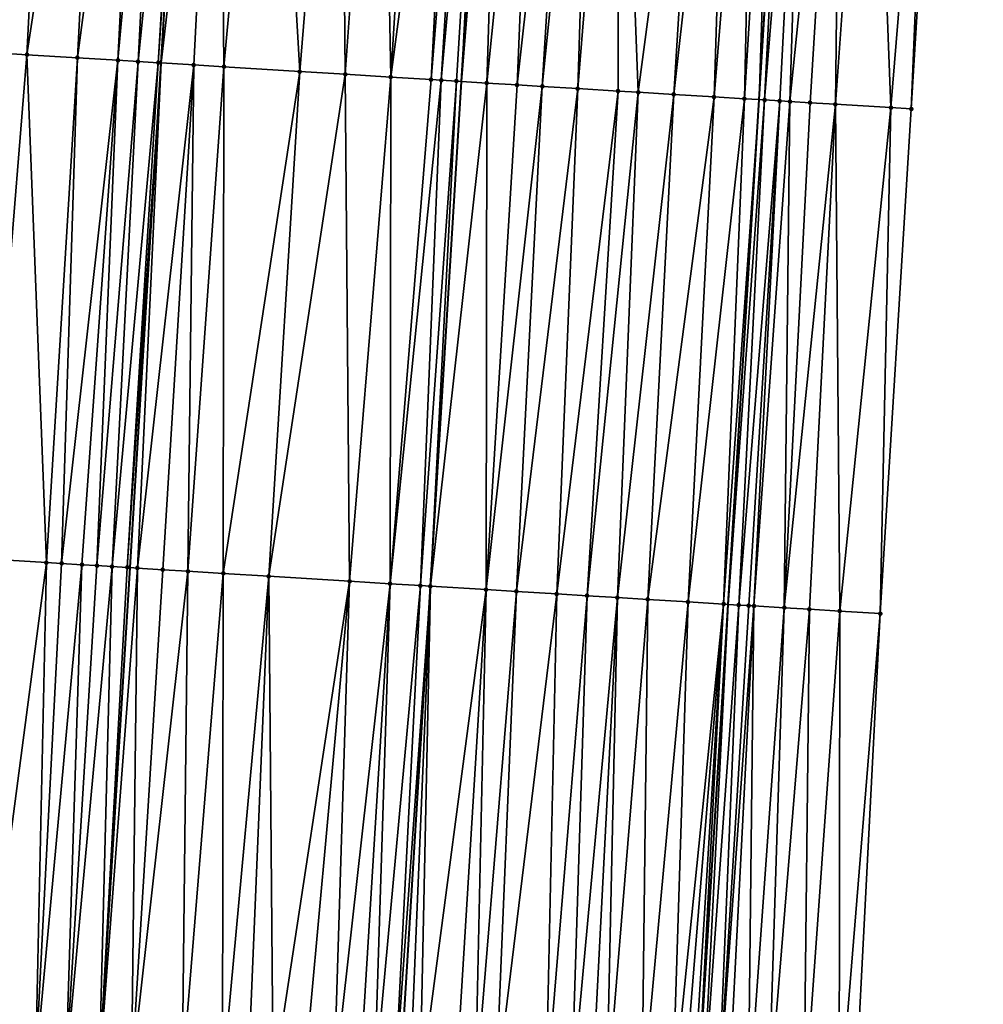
# Model space of a CAD drawing. Header units: feet. Extents: x 2004186 to 2014793, y 836912 to 864902.
# Tile 239 of 256: x 2010641 to 2010679, y 844247 to 844286. Entities that reach past the tile are written whole.
import ezdxf

# ---------------------------------------------------------------- set-up
doc = ezdxf.new("R2010")
doc.units = ezdxf.units.FT
doc.header["$LTSCALE"] = 100
doc.header["$MEASUREMENT"] = 0
for name, color, linetype, lineweight in [('EP_Travel Lane', 5, 'Continuous', 40), ('GPL_Skip Line', 2, 'Continuous', 40), ('Road Shots', 4, 'Continuous', 200), ('Road X-Section', 30, 'Continuous', 13)]:
    doc.layers.add(name, color=color, linetype=linetype, lineweight=lineweight)
doc.layers.add('I-77 SB_MM21-27-Surface-Border', color=7, linetype='Continuous')
doc.layers.add('I-77 SB_MM21-27-Surface-TIN', color=7, linetype='Continuous')

msp = doc.modelspace()

# ---------------------------------------------------------------- linework, layer by layer
at = {"layer": 'EP_Travel Lane'}
msp.add_polyline3d([(2010652.293614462, 843983.7898986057, 402.2947427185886), (2010653.519511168, 844003.7446208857, 402.6985902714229), (2010654.74551243, 844023.7010450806, 403.0564440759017), (2010655.96587658, 844043.6601527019, 403.4205817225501), (2010657.179518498, 844063.619326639, 403.7991171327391), (2010658.392503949, 844083.5783035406, 404.1764646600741), (2010659.605508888, 844103.537601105, 404.5468741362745), (2010660.818492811, 844123.4965528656, 404.9201361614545), (2010662.031520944, 844143.4562320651, 405.279665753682), (2010663.244502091, 844163.4151381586, 405.6566152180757), (2010664.459991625, 844183.3718996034, 406.0666099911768), (2010665.681578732, 844203.3287732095, 406.4237878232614), (2010666.906776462, 844223.2876493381, 406.7890503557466), (2010668.131952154, 844243.24616647, 407.1425066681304), (2010669.357173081, 844263.2054204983, 407.4806353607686), (2010670.582100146, 844283.1598874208, 407.8354899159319), (2010671.806792, 844303.1105226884, 408.2226796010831), (2010673.031799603, 844323.0663015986, 408.5696765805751)], dxfattribs=at)
at = {"layer": 'GPL_Skip Line'}
for points in [[(2010627.274241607, 843965.2923059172, 401.8982961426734), (2010628.505201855, 843985.2460401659, 402.2769665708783), (2010629.73623234, 844005.2009129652, 402.6555117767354), (2010630.96732438, 844025.1567835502, 403.0256113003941), (2010632.199209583, 844045.1123416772, 403.3918096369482), (2010633.432175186, 844065.0701367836, 403.7634412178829), (2010634.665251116, 844085.0282555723, 404.1224744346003), (2010635.89831351, 844104.986155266, 404.5040587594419), (2010637.131339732, 844124.9434695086, 404.8971024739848), (2010638.364411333, 844144.9015182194, 405.2786122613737), (2010639.597460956, 844164.8592112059, 405.6549356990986), (2010640.828914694, 844184.8187866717, 406.0414565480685), (2010642.05649527, 844204.7796168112, 406.3912374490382), (2010643.281691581, 844224.7384698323, 406.7578946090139), (2010644.506856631, 844244.6968136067, 407.1187444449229), (2010645.732096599, 844264.6563778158, 407.4383059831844), (2010646.957012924, 844284.6106697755, 407.8081529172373), (2010648.181700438, 844304.5612343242, 408.1973551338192), (2010649.406690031, 844324.5167198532, 408.5605072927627)], [(2010639.284973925, 843964.5542868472, 402.0628003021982), (2010640.506099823, 843984.5081596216, 402.4516861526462), (2010641.727304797, 844004.4633245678, 402.8542242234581), (2010642.948607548, 844024.4200872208, 403.2120461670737), (2010644.168797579, 844044.3774777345, 403.5907791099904), (2010645.387770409, 844064.3367972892, 403.9435819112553), (2010646.606563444, 844084.2952716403, 404.3233974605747), (2010647.825361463, 844104.2538276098, 404.707190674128), (2010649.044150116, 844124.2122302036, 405.1005105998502), (2010650.262992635, 844144.1715148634, 405.4593968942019), (2010651.481775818, 844164.1298278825, 405.8449393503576), (2010652.701961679, 844184.088550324, 406.2295298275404), (2010653.925345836, 844204.0475649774, 406.5820671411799), (2010655.150527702, 844224.0061826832, 406.9610314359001), (2010656.375721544, 844243.9649954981, 407.3136012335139), (2010657.600954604, 844263.9244471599, 407.6390408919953), (2010658.825855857, 844283.8784935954, 407.993448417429), (2010660.050557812, 844303.829293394, 408.3825371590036), (2010661.275551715, 844323.7848491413, 408.7435987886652)]]:
    msp.add_polyline3d(points, dxfattribs=at)
at = {"layer": 'I-77 SB_MM21-27-Surface-Border', "color": 3, "linetype": 'ByBlock', "lineweight": -2}
msp.add_polyline3d([(2010679.441837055, 844322.6775378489, 408.3066034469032), (2010677.817564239, 844302.745994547, 407.977288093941), (2010676.592881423, 844282.7955065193, 407.5984629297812), (2010675.367902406, 844262.8401932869, 407.2558964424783), (2010674.342303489, 844242.8686488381, 406.9189160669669), (2010673.316788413, 844222.898470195, 406.5529556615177), (2010672.291216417, 844202.9273642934, 406.1855635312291), (2010671.267680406, 844182.9597697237, 405.8222436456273), (2010670.047669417, 844163.0039254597, 405.4363128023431), (2010668.629237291, 844143.0574621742, 405.060058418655), (2010667.610031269, 844123.0861239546, 404.6875750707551), (2010666.391248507, 844103.1278178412, 404.3125215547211), (2010665.172410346, 844083.1686045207, 403.9459547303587), (2010663.753969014, 844063.2219904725, 403.5697989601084), (2010662.535033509, 844043.2632806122, 403.190444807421), (2010661.115064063, 844023.3155918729, 402.8230563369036), (2010659.494500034, 844003.3831283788, 402.478977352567), (2010658.073669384, 843983.4401941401, 402.0915249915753)], dxfattribs=at)
at = {"layer": 'I-77 SB_MM21-27-Surface-TIN', "color": 128, "linetype": 'ByBlock', "lineweight": -2}
for points in [[(2010642.68357232, 844304.9006676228, 408.0912184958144), (2010641.086607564, 844304.9991754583, 408.0649473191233), (2010640.06152813, 844285.0360935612, 407.6979888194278)], [(2010642.68357232, 844304.9006676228, 408.0912184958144), (2010640.06152813, 844285.0360935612, 407.6979888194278), (2010641.658502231, 844284.9377379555, 407.7146712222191)], [(2010644.679768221, 844304.7773692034, 408.1331149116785), (2010642.68357232, 844304.9006676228, 408.0912184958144), (2010641.658502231, 844284.9377379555, 407.7146712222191)], [(2010644.679768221, 844304.7773692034, 408.1331149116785), (2010641.658502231, 844284.9377379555, 407.7146712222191), (2010643.654694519, 844284.8143806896, 407.7568841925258)], [(2010646.276727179, 844304.6787669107, 408.1646147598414), (2010644.679768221, 844304.7773692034, 408.1331149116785), (2010643.654694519, 844284.8143806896, 407.7568841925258)], [(2010646.276727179, 844304.6787669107, 408.1646147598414), (2010643.654694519, 844284.8143806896, 407.7568841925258), (2010645.251651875, 844284.7157522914, 407.7876834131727)], [(2010647.075205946, 844304.6294541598, 408.1810070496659), (2010646.276727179, 844304.6787669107, 408.1646147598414), (2010645.251651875, 844284.7157522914, 407.7876834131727)], [(2010647.075205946, 844304.6294541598, 408.1810070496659), (2010645.251651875, 844284.7157522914, 407.7876834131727), (2010646.050137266, 844284.666547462, 407.7974232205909)], [(2010648.073311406, 844304.5679273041, 408.1951823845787), (2010647.075205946, 844304.6294541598, 408.1810070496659), (2010646.050137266, 844284.666547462, 407.7974232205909)], [(2010648.073311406, 844304.5679273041, 408.1951823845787), (2010646.050137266, 844284.666547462, 407.7974232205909), (2010646.848623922, 844284.6173632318, 407.806097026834)], [(2010648.073311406, 844304.5679273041, 408.1951823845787), (2010646.848623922, 844284.6173632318, 407.806097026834), (2010648.181700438, 844304.5612343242, 408.1973551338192)], [(2010646.848623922, 844284.6173632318, 407.806097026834), (2010646.957012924, 844284.6106697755, 407.8081529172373), (2010648.181700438, 844304.5612343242, 408.1973551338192)], [(2010649.271030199, 844304.4939686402, 408.2191916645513), (2010648.181700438, 844304.5612343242, 408.1973551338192), (2010646.957012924, 844284.6106697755, 407.8081529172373)], [(2010649.271030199, 844304.4939686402, 408.2191916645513), (2010646.957012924, 844284.6106697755, 407.8081529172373), (2010648.245962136, 844284.531071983, 407.8326013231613)], [(2010649.271030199, 844304.4939686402, 408.2191916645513), (2010648.245962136, 844284.531071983, 407.8326013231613), (2010649.443687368, 844284.4572182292, 407.8496178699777)], [(2010651.267239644, 844304.3708908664, 408.248874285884), (2010649.271030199, 844304.4939686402, 408.2191916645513), (2010649.443687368, 844284.4572182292, 407.8496178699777)], [(2010651.267239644, 844304.3708908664, 408.248874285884), (2010649.443687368, 844284.4572182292, 407.8496178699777), (2010652.437989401, 844284.2724038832, 407.9014721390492)], [(2010654.06192796, 844304.1985020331, 408.2948555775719), (2010651.267239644, 844304.3708908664, 408.248874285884), (2010652.437989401, 844284.2724038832, 407.9014721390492)], [(2010654.06192796, 844304.1985020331, 408.2948555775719), (2010652.437989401, 844284.2724038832, 407.9014721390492), (2010654.234570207, 844284.161508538, 407.9329333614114)], [(2010655.658893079, 844304.1000001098, 408.3207994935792), (2010654.06192796, 844304.1985020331, 408.2948555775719), (2010654.234570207, 844284.161508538, 407.9329333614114)], [(2010655.658893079, 844304.1000001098, 408.3207994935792), (2010654.234570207, 844284.161508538, 407.9329333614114), (2010656.031158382, 844284.0507332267, 407.958182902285)], [(2010657.255856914, 844304.0014772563, 408.3479019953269), (2010655.658893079, 844304.1000001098, 408.3207994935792), (2010656.031158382, 844284.0507332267, 407.958182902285)], [(2010658.653195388, 844303.9151902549, 408.3760176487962), (2010657.255856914, 844304.0014772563, 408.3479019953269), (2010656.031158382, 844284.0507332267, 407.958182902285)], [(2010658.653195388, 844303.9151902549, 408.3760176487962), (2010656.031158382, 844284.0507332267, 407.958182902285), (2010657.628113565, 844283.9520694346, 407.9908137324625)], [(2010659.252060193, 844303.8782990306, 408.3831451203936), (2010658.653195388, 844303.9151902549, 408.3760176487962), (2010657.628113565, 844283.9520694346, 407.9908137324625)], [(2010659.252060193, 844303.8782990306, 408.3831451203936), (2010657.628113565, 844283.9520694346, 407.9908137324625), (2010658.027356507, 844283.9274710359, 407.9954758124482)], [(2010659.85093163, 844303.8415158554, 408.3842915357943), (2010659.252060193, 844303.8782990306, 408.3831451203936), (2010658.027356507, 844283.9274710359, 407.9954758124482)], [(2010659.85093163, 844303.8415158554, 408.3842915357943), (2010658.027356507, 844283.9274710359, 407.9954758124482), (2010658.626229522, 844283.8907135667, 407.9952173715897)], [(2010659.85093163, 844303.8415158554, 408.3842915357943), (2010658.626229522, 844283.8907135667, 407.9952173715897), (2010658.825855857, 844283.8784935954, 407.993448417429)], [(2010659.85093163, 844303.8415158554, 408.3842915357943), (2010658.825855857, 844283.8784935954, 407.993448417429), (2010660.050557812, 844303.829293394, 408.3825371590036)], [(2010660.449810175, 844303.8048484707, 408.3790284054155), (2010660.050557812, 844303.829293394, 408.3825371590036), (2010658.825855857, 844283.8784935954, 407.993448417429)], [(2010660.449810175, 844303.8048484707, 408.3790284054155), (2010658.825855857, 844283.8784935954, 407.993448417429), (2010659.82398753, 844283.8173937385, 407.9846036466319)], [(2010661.847197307, 844303.7193541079, 408.3632677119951), (2010660.449810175, 844303.8048484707, 408.3790284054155), (2010659.82398753, 844283.8173937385, 407.9846036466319)], [(2010661.847197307, 844303.7193541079, 408.3632677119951), (2010659.82398753, 844283.8173937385, 407.9846036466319), (2010661.021753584, 844283.7442049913, 407.9672065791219)], [(2010663.244594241, 844303.6340194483, 408.3386666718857), (2010661.847197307, 844303.7193541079, 408.3632677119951), (2010661.021753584, 844283.7442049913, 407.9672065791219)], [(2010663.244594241, 844303.6340194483, 408.3386666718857), (2010661.021753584, 844283.7442049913, 407.9672065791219), (2010662.019895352, 844283.683269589, 407.9498514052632)], [(2010664.043100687, 844303.5851576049, 408.3300990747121), (2010663.244594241, 844303.6340194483, 408.3386666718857), (2010662.019895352, 844283.683269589, 407.9498514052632)], [(2010664.043100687, 844303.5851576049, 408.3300990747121), (2010662.019895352, 844283.683269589, 407.9498514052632), (2010663.417283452, 844283.5977909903, 407.9343016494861)], [(2010665.041229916, 844303.5240179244, 408.3228423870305), (2010664.043100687, 844303.5851576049, 408.3300990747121), (2010663.417283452, 844283.5977909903, 407.9343016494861)], [(2010665.041229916, 844303.5240179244, 408.3228423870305), (2010663.417283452, 844283.5977909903, 407.9343016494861), (2010665.014291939, 844283.4999955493, 407.9219959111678)], [(2010665.041229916, 844303.5240179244, 408.3228423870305), (2010665.014291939, 844283.4999955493, 407.9219959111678), (2010665.812793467, 844283.4510535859, 407.9181325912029)], [(2010668.434888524, 844303.316456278, 408.2808288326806), (2010665.041229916, 844303.5240179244, 408.3228423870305), (2010665.812793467, 844283.4510535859, 407.9181325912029)], [(2010668.434888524, 844303.316456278, 408.2808288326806), (2010665.812793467, 844283.4510535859, 407.9181325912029), (2010667.210185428, 844283.365637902, 407.8993270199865)], [(2010669.433023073, 844303.2554032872, 408.2687734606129), (2010668.434888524, 844303.316456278, 408.2808288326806), (2010667.210185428, 844283.365637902, 407.8993270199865)], [(2010669.433023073, 844303.2554032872, 408.2687734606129), (2010667.210185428, 844283.365637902, 407.8993270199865), (2010668.807208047, 844283.2680726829, 407.8751074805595)], [(2010670.431165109, 844303.1944722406, 408.249967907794), (2010669.433023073, 844303.2554032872, 408.2687734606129), (2010668.807208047, 844283.2680726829, 407.8751074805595)], [(2010670.431165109, 844303.1944722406, 408.249967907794), (2010668.807208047, 844283.2680726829, 407.8751074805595), (2010670.004983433, 844283.1950359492, 407.8498438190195)], [(2010671.229681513, 844303.1457726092, 408.232421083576), (2010670.431165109, 844303.1944722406, 408.249967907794), (2010670.004983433, 844283.1950359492, 407.8498438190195)], [(2010671.229681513, 844303.1457726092, 408.232421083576), (2010670.004983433, 844283.1950359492, 407.8498438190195), (2010670.582100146, 844283.1598874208, 407.8354899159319)], [(2010671.229681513, 844303.1457726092, 408.232421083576), (2010670.582100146, 844283.1598874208, 407.8354899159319), (2010671.806792, 844303.1105226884, 408.2226796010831)], [(2010671.828565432, 844303.1091927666, 408.2223120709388), (2010671.806792, 844303.1105226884, 408.2226796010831), (2010670.582100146, 844283.1598874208, 407.8354899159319)], [(2010671.828565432, 844303.1091927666, 408.2223120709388), (2010670.582100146, 844283.1598874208, 407.8354899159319), (2010670.803503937, 844283.1464031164, 407.8299832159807)], [(2010672.427456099, 844303.0727228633, 408.2061174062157), (2010671.828565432, 844303.1091927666, 408.2223120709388), (2010670.803503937, 844283.1464031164, 407.8299832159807)], [(2010672.427456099, 844303.0727228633, 408.2061174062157), (2010670.803503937, 844283.1464031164, 407.8299832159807), (2010671.402390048, 844283.1098589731, 407.8186852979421)], [(2010672.427456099, 844303.0727228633, 408.2061174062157), (2010671.402390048, 844283.1098589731, 407.8186852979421), (2010671.801654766, 844283.0856153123, 407.8049899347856)], [(2010673.824890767, 844302.9880028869, 408.1474906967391), (2010672.427456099, 844303.0727228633, 408.2061174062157), (2010671.801654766, 844283.0856153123, 407.8049899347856)], [(2010673.824890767, 844302.9880028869, 408.1474906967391), (2010671.801654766, 844283.0856153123, 407.8049899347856), (2010672.600195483, 844283.037311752, 407.7680897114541)], [(2010673.824890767, 844302.9880028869, 408.1474906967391), (2010672.600195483, 844283.037311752, 407.7680897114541), (2010673.59835618, 844282.9766847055, 407.7347773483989)], [(2010675.022685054, 844302.9152740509, 408.1034231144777), (2010673.824890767, 844302.9880028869, 408.1474906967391), (2010673.59835618, 844282.9766847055, 407.7347773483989)], [(2010675.022685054, 844302.9152740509, 408.1034231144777), (2010673.59835618, 844282.9766847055, 407.7347773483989), (2010675.794340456, 844282.843805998, 407.6355743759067)], [(2010677.418297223, 844302.7702007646, 407.9940103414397), (2010675.022685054, 844302.9152740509, 408.1034231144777), (2010675.794340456, 844282.843805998, 407.6355743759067)], [(2010677.418297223, 844302.7702007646, 407.9940103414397), (2010675.794340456, 844282.843805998, 407.6355743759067), (2010676.592881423, 844282.7955065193, 407.5984629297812)], [(2010677.418297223, 844302.7702007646, 407.9940103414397), (2010676.592881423, 844282.7955065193, 407.5984629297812), (2010677.817564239, 844302.745994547, 407.977288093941)], [(2010641.658502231, 844284.9377379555, 407.7146712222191), (2010640.06152813, 844285.0360935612, 407.6979888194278), (2010640.034327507, 844265.0077926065, 407.3393121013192)], [(2010641.658502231, 844284.9377379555, 407.7146712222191), (2010640.034327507, 844265.0077926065, 407.3393121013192), (2010642.429779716, 844264.8601135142, 407.3771849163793)], [(2010643.654694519, 844284.8143806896, 407.7568841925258), (2010641.658502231, 844284.9377379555, 407.7146712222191), (2010642.429779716, 844264.8601135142, 407.3771849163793)], [(2010643.654694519, 844284.8143806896, 407.7568841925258), (2010642.429779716, 844264.8601135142, 407.3771849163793), (2010643.028642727, 844264.8231930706, 407.3866934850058)], [(2010645.251651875, 844284.7157522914, 407.7876834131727), (2010643.654694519, 844284.8143806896, 407.7568841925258), (2010643.028642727, 844264.8231930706, 407.3866934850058)], [(2010645.251651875, 844284.7157522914, 407.7876834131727), (2010643.028642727, 844264.8231930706, 407.3866934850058), (2010643.827119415, 844264.7738464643, 407.4065548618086)], [(2010645.251651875, 844284.7157522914, 407.7876834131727), (2010643.827119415, 844264.7738464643, 407.4065548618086), (2010644.425975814, 844264.736818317, 407.422545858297)], [(2010646.050137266, 844284.666547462, 407.7974232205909), (2010645.251651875, 844284.7157522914, 407.7876834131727), (2010644.425975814, 844264.736818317, 407.422545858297)], [(2010646.050137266, 844284.666547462, 407.7974232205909), (2010644.425975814, 844264.736818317, 407.422545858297), (2010645.024841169, 844264.6999360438, 407.4297570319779)], [(2010646.848623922, 844284.6173632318, 407.806097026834), (2010646.050137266, 844284.666547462, 407.7974232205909), (2010645.024841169, 844264.6999360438, 407.4297570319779)], [(2010646.848623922, 844284.6173632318, 407.806097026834), (2010645.024841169, 844264.6999360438, 407.4297570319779), (2010645.623707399, 844264.6630680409, 407.4361093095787)], [(2010646.848623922, 844284.6173632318, 407.806097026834), (2010645.623707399, 844264.6630680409, 407.4361093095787), (2010646.957012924, 844284.6106697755, 407.8081529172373)], [(2010645.623707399, 844264.6630680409, 407.4361093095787), (2010645.732096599, 844264.6563778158, 407.4383059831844), (2010646.957012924, 844284.6106697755, 407.8081529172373)], [(2010646.022947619, 844264.6384253, 407.4442005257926), (2010646.957012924, 844284.6106697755, 407.8081529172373), (2010645.732096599, 844264.6563778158, 407.4383059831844)], [(2010648.245962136, 844284.531071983, 407.8326013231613), (2010646.957012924, 844284.6106697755, 407.8081529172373), (2010646.022947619, 844264.6384253, 407.4442005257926)], [(2010648.245962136, 844284.531071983, 407.8326013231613), (2010646.022947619, 844264.6384253, 407.4442005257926), (2010647.021041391, 844264.5767080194, 407.4710749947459)], [(2010648.245962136, 844284.531071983, 407.8326013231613), (2010647.021041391, 844264.5767080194, 407.4710749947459), (2010648.01914463, 844264.5151449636, 407.4886670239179)], [(2010649.443687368, 844284.4572182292, 407.8496178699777), (2010648.245962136, 844284.531071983, 407.8326013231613), (2010648.01914463, 844264.5151449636, 407.4886670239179)], [(2010649.443687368, 844284.4572182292, 407.8496178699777), (2010648.01914463, 844264.5151449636, 407.4886670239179), (2010649.416495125, 844264.4290537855, 407.5074516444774)], [(2010652.437989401, 844284.2724038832, 407.9014721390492), (2010649.443687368, 844284.4572182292, 407.8496178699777), (2010649.416495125, 844264.4290537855, 407.5074516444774)], [(2010652.437989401, 844284.2724038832, 407.9014721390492), (2010649.416495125, 844264.4290537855, 407.5074516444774), (2010651.213077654, 844264.318186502, 407.5423543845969)], [(2010654.234570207, 844284.161508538, 407.9329333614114), (2010652.437989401, 844284.2724038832, 407.9014721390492), (2010651.213077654, 844264.318186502, 407.5423543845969)], [(2010654.234570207, 844284.161508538, 407.9329333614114), (2010651.213077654, 844264.318186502, 407.5423543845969), (2010654.407016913, 844264.121329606, 407.589928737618)], [(2010656.031158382, 844284.0507332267, 407.958182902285), (2010654.234570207, 844284.161508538, 407.9329333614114), (2010654.407016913, 844264.121329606, 407.589928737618)], [(2010656.031158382, 844284.0507332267, 407.958182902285), (2010654.407016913, 844264.121329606, 407.589928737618), (2010656.003977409, 844264.022752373, 407.6226709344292)], [(2010657.628113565, 844283.9520694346, 407.9908137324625), (2010656.031158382, 844284.0507332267, 407.958182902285), (2010656.003977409, 844264.022752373, 407.6226709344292)], [(2010658.027356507, 844283.9274710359, 407.9954758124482), (2010657.628113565, 844283.9520694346, 407.9908137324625), (2010656.003977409, 844264.022752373, 407.6226709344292)], [(2010658.027356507, 844283.9274710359, 407.9954758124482), (2010656.003977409, 844264.022752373, 407.6226709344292), (2010657.201706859, 844263.9489673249, 407.6383272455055)], [(2010658.626229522, 844283.8907135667, 407.9952173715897), (2010658.027356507, 844283.9274710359, 407.9954758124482), (2010657.201706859, 844263.9489673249, 407.6383272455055)], [(2010658.626229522, 844283.8907135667, 407.9952173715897), (2010657.201706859, 844263.9489673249, 407.6383272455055), (2010657.600954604, 844263.9244471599, 407.6390408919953)], [(2010658.626229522, 844283.8907135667, 407.9952173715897), (2010657.600954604, 844263.9244471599, 407.6390408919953), (2010658.825855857, 844283.8784935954, 407.993448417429)], [(2010659.82398753, 844283.8173937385, 407.9846036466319), (2010658.825855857, 844283.8784935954, 407.993448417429), (2010657.600954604, 844263.9244471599, 407.6390408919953)], [(2010659.82398753, 844283.8173937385, 407.9846036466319), (2010657.600954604, 844263.9244471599, 407.6390408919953), (2010659.796858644, 844263.7902613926, 407.6023308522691)], [(2010661.021753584, 844283.7442049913, 407.9672065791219), (2010659.82398753, 844283.8173937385, 407.9846036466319), (2010659.796858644, 844263.7902613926, 407.6023308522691)], [(2010662.019895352, 844283.683269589, 407.9498514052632), (2010661.021753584, 844283.7442049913, 407.9672065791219), (2010659.796858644, 844263.7902613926, 407.6023308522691)], [(2010662.019895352, 844283.683269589, 407.9498514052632), (2010659.796858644, 844263.7902613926, 407.6023308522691), (2010660.99461976, 844263.7169922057, 407.5869386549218)], [(2010663.417283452, 844283.5977909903, 407.9343016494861), (2010662.019895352, 844283.683269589, 407.9498514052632), (2010660.99461976, 844263.7169922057, 407.5869386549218)], [(2010663.417283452, 844283.5977909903, 407.9343016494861), (2010660.99461976, 844263.7169922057, 407.5869386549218), (2010662.591631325, 844263.6192468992, 407.5696091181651)], [(2010665.014291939, 844283.4999955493, 407.9219959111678), (2010663.417283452, 844283.5977909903, 407.9343016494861), (2010662.591631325, 844263.6192468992, 407.5696091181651)], [(2010665.014291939, 844283.4999955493, 407.9219959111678), (2010662.591631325, 844263.6192468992, 407.5696091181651), (2010663.789383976, 844263.5458398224, 407.5625161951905)], [(2010665.812793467, 844283.4510535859, 407.9181325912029), (2010665.014291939, 844283.4999955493, 407.9219959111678), (2010663.789383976, 844263.5458398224, 407.5625161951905)], [(2010665.812793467, 844283.4510535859, 407.9181325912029), (2010663.789383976, 844263.5458398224, 407.5625161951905), (2010664.987142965, 844263.4725359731, 407.5492102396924)], [(2010667.210185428, 844283.365637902, 407.8993270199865), (2010665.812793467, 844283.4510535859, 407.9181325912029), (2010664.987142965, 844263.4725359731, 407.5492102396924)], [(2010667.210185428, 844283.365637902, 407.8993270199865), (2010664.987142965, 844263.4725359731, 407.5492102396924), (2010666.184901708, 844263.3992281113, 407.5361457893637)], [(2010668.807208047, 844283.2680726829, 407.8751074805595), (2010667.210185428, 844283.365637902, 407.8993270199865), (2010666.184901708, 844263.3992281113, 407.5361457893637)], [(2010668.807208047, 844283.2680726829, 407.8751074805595), (2010666.184901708, 844263.3992281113, 407.5361457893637), (2010667.781918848, 844263.3015736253, 407.5133499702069)], [(2010670.004983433, 844283.1950359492, 407.8498438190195), (2010668.807208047, 844283.2680726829, 407.8751074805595), (2010667.781918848, 844263.3015736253, 407.5133499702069)], [(2010670.004983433, 844283.1950359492, 407.8498438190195), (2010667.781918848, 844263.3015736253, 407.5133499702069), (2010669.179318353, 844263.2162808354, 407.4840814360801)], [(2010670.004983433, 844283.1950359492, 407.8498438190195), (2010669.179318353, 844263.2162808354, 407.4840814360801), (2010670.582100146, 844283.1598874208, 407.8354899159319)], [(2010669.179318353, 844263.2162808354, 407.4840814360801), (2010669.357173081, 844263.2054204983, 407.4806353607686), (2010670.582100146, 844283.1598874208, 407.8354899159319)], [(2010670.803503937, 844283.1464031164, 407.8299832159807), (2010670.582100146, 844283.1598874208, 407.8354899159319), (2010669.357173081, 844263.2054204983, 407.4806353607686)], [(2010670.803503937, 844283.1464031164, 407.8299832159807), (2010669.357173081, 844263.2054204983, 407.4806353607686), (2010669.778202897, 844263.1797111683, 407.4724775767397)], [(2010671.402390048, 844283.1098589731, 407.8186852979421), (2010670.803503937, 844283.1464031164, 407.8299832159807), (2010669.778202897, 844263.1797111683, 407.4724775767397)], [(2010671.402390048, 844283.1098589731, 407.8186852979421), (2010669.778202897, 844263.1797111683, 407.4724775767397), (2010670.177459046, 844263.1553279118, 407.464951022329)], [(2010671.402390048, 844283.1098589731, 407.8186852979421), (2010670.177459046, 844263.1553279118, 407.464951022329), (2010670.377088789, 844263.1431634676, 407.4595515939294)], [(2010671.801654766, 844283.0856153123, 407.8049899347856), (2010671.402390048, 844283.1098589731, 407.8186852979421), (2010670.377088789, 844263.1431634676, 407.4595515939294)], [(2010671.801654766, 844283.0856153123, 407.8049899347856), (2010670.377088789, 844263.1431634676, 407.4595515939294), (2010671.574883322, 844263.0704386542, 407.4113948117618)], [(2010672.600195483, 844283.037311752, 407.7680897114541), (2010671.801654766, 844283.0856153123, 407.8049899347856), (2010671.574883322, 844263.0704386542, 407.4113948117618)], [(2010673.59835618, 844282.9766847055, 407.7347773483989), (2010672.600195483, 844283.037311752, 407.7680897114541), (2010671.574883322, 844263.0704386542, 407.4113948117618)], [(2010673.59835618, 844282.9766847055, 407.7347773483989), (2010671.574883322, 844263.0704386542, 407.4113948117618), (2010672.573043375, 844263.009801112, 407.3732823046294)], [(2010673.59835618, 844282.9766847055, 407.7347773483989), (2010672.573043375, 844263.009801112, 407.3732823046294), (2010673.77084032, 844262.9371155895, 407.3227606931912)], [(2010675.794340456, 844282.843805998, 407.6355743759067), (2010673.59835618, 844282.9766847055, 407.7347773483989), (2010673.77084032, 844262.9371155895, 407.3227606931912)], [(2010675.794340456, 844282.843805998, 407.6355743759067), (2010673.77084032, 844262.9371155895, 407.3227606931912), (2010675.367902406, 844262.8401932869, 407.2558964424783)], [(2010675.794340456, 844282.843805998, 407.6355743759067), (2010675.367902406, 844262.8401932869, 407.2558964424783), (2010676.592881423, 844282.7955065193, 407.5984629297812)], [(2010642.429779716, 844264.8601135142, 407.3771849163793), (2010640.034327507, 844265.0077926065, 407.3393121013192), (2010639.807222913, 844244.987188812, 407.0053138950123)], [(2010642.429779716, 844264.8601135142, 407.3771849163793), (2010639.807222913, 844244.987188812, 407.0053138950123), (2010642.003036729, 844244.8515332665, 407.0573057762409)], [(2010643.028642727, 844264.8231930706, 407.3866934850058), (2010642.429779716, 844264.8601135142, 407.3771849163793), (2010642.003036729, 844244.8515332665, 407.0573057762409)], [(2010643.827119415, 844264.7738464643, 407.4065548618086), (2010643.028642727, 844264.8231930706, 407.3866934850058), (2010642.003036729, 844244.8515332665, 407.0573057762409)], [(2010643.827119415, 844264.7738464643, 407.4065548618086), (2010642.003036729, 844244.8515332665, 407.0573057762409), (2010643.20074677, 844244.7774320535, 407.0921518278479)], [(2010644.425975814, 844264.736818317, 407.422545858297), (2010643.827119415, 844264.7738464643, 407.4065548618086), (2010643.20074677, 844244.7774320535, 407.0921518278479)], [(2010645.024841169, 844264.6999360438, 407.4297570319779), (2010644.425975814, 844264.736818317, 407.422545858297), (2010643.20074677, 844244.7774320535, 407.0921518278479)], [(2010645.024841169, 844264.6999360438, 407.4297570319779), (2010643.20074677, 844244.7774320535, 407.0921518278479), (2010644.506856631, 844244.6968136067, 407.1187444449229)], [(2010645.623707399, 844264.6630680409, 407.4361093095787), (2010645.024841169, 844264.6999360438, 407.4297570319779), (2010644.506856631, 844244.6968136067, 407.1187444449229)], [(2010645.623707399, 844264.6630680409, 407.4361093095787), (2010644.506856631, 844244.6968136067, 407.1187444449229), (2010645.732096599, 844264.6563778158, 407.4383059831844)], [(2010646.022947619, 844264.6384253, 407.4442005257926), (2010645.732096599, 844264.6563778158, 407.4383059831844), (2010644.506856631, 844244.6968136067, 407.1187444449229)], [(2010646.022947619, 844264.6384253, 407.4442005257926), (2010644.506856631, 844244.6968136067, 407.1187444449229), (2010645.795808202, 844244.6172542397, 407.1449877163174)], [(2010647.021041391, 844264.5767080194, 407.4710749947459), (2010646.022947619, 844264.6384253, 407.4442005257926), (2010645.795808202, 844244.6172542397, 407.1449877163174)], [(2010648.01914463, 844264.5151449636, 407.4886670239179), (2010647.021041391, 844264.5767080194, 407.4710749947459), (2010645.795808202, 844244.6172542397, 407.1449877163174)], [(2010648.01914463, 844264.5151449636, 407.4886670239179), (2010645.795808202, 844244.6172542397, 407.1449877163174), (2010647.792020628, 844244.4942250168, 407.1744757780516)], [(2010649.416495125, 844264.4290537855, 407.5074516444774), (2010648.01914463, 844264.5151449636, 407.4886670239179), (2010647.792020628, 844244.4942250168, 407.1744757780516)], [(2010649.416495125, 844264.4290537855, 407.5074516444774), (2010647.792020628, 844244.4942250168, 407.1744757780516), (2010649.388987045, 844244.3957442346, 407.201537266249)], [(2010651.213077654, 844264.318186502, 407.5423543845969), (2010649.416495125, 844264.4290537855, 407.5074516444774), (2010649.388987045, 844244.3957442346, 407.201537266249)], [(2010651.213077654, 844264.318186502, 407.5423543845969), (2010649.388987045, 844244.3957442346, 407.201537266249), (2010650.387088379, 844244.3341501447, 407.2210871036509)], [(2010651.213077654, 844264.318186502, 407.5423543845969), (2010650.387088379, 844244.3341501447, 407.2210871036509), (2010651.385196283, 844244.2726630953, 407.2341645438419)], [(2010654.407016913, 844264.121329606, 407.589928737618), (2010651.213077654, 844264.318186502, 407.5423543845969), (2010651.385196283, 844244.2726630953, 407.2341645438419)], [(2010654.407016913, 844264.121329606, 407.589928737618), (2010651.385196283, 844244.2726630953, 407.2341645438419), (2010652.58291872, 844244.1987638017, 407.256801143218)], [(2010654.407016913, 844264.121329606, 407.589928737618), (2010652.58291872, 844244.1987638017, 407.256801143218), (2010653.780644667, 844244.124921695, 407.2759798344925)], [(2010656.003977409, 844264.022752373, 407.6226709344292), (2010654.407016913, 844264.121329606, 407.589928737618), (2010653.780644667, 844244.124921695, 407.2759798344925)], [(2010656.003977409, 844264.022752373, 407.6226709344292), (2010653.780644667, 844244.124921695, 407.2759798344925), (2010654.778743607, 844244.0632886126, 407.2978874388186)], [(2010656.003977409, 844264.022752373, 407.6226709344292), (2010654.778743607, 844244.0632886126, 407.2978874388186), (2010655.377608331, 844244.0263960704, 407.3057528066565)], [(2010657.201706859, 844263.9489673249, 407.6383272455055), (2010656.003977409, 844264.022752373, 407.6226709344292), (2010655.377608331, 844244.0263960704, 407.3057528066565)], [(2010657.201706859, 844263.9489673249, 407.6383272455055), (2010655.377608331, 844244.0263960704, 407.3057528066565), (2010656.176097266, 844243.977248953, 407.3136435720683)], [(2010657.201706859, 844263.9489673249, 407.6383272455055), (2010656.176097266, 844243.977248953, 407.3136435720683), (2010657.600954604, 844263.9244471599, 407.6390408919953)], [(2010656.176097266, 844243.977248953, 407.3136435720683), (2010656.375721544, 844243.9649954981, 407.3136012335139), (2010657.600954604, 844263.9244471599, 407.6390408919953)], [(2010656.774976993, 844243.9406008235, 407.3067300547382), (2010657.600954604, 844263.9244471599, 407.6390408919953), (2010656.375721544, 844243.9649954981, 407.3136012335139)], [(2010657.174233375, 844243.9162213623, 407.2989389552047), (2010657.600954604, 844263.9244471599, 407.6390408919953), (2010656.774976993, 844243.9406008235, 407.3067300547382)], [(2010659.796858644, 844263.7902613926, 407.6023308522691), (2010657.600954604, 844263.9244471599, 407.6390408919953), (2010657.174233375, 844243.9162213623, 407.2989389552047)], [(2010659.796858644, 844263.7902613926, 407.6023308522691), (2010657.174233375, 844243.9162213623, 407.2989389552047), (2010658.571627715, 844243.8308444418, 407.2746213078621)], [(2010659.796858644, 844263.7902613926, 407.6023308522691), (2010658.571627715, 844243.8308444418, 407.2746213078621), (2010659.370140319, 844243.7820829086, 407.2591969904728)], [(2010660.99461976, 844263.7169922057, 407.5869386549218), (2010659.796858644, 844263.7902613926, 407.6023308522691), (2010659.370140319, 844243.7820829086, 407.2591969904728)], [(2010660.99461976, 844263.7169922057, 407.5869386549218), (2010659.370140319, 844243.7820829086, 407.2591969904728), (2010660.168647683, 844243.7332360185, 407.2489339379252)], [(2010662.591631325, 844263.6192468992, 407.5696091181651), (2010660.99461976, 844263.7169922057, 407.5869386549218), (2010660.168647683, 844243.7332360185, 407.2489339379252)], [(2010662.591631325, 844263.6192468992, 407.5696091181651), (2010660.168647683, 844243.7332360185, 407.2489339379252), (2010662.164906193, 844243.6109575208, 407.2330279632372)], [(2010663.789383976, 844263.5458398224, 407.5625161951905), (2010662.591631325, 844263.6192468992, 407.5696091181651), (2010662.164906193, 844243.6109575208, 407.2330279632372)], [(2010663.789383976, 844263.5458398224, 407.5625161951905), (2010662.164906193, 844243.6109575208, 407.2330279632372), (2010663.163034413, 844243.5498014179, 407.2260940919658)], [(2010664.987142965, 844263.4725359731, 407.5492102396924), (2010663.789383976, 844263.5458398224, 407.5625161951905), (2010663.163034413, 844243.5498014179, 407.2260940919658)], [(2010664.987142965, 844263.4725359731, 407.5492102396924), (2010663.163034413, 844243.5498014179, 407.2260940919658), (2010663.961540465, 844243.5009331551, 407.2171233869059)], [(2010664.987142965, 844263.4725359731, 407.5492102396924), (2010663.961540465, 844243.5009331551, 407.2171233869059), (2010664.560419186, 844243.4642686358, 407.2112009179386)], [(2010666.184901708, 844263.3992281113, 407.5361457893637), (2010664.987142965, 844263.4725359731, 407.5492102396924), (2010664.560419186, 844243.4642686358, 407.2112009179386)], [(2010666.184901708, 844263.3992281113, 407.5361457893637), (2010664.560419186, 844243.4642686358, 407.2112009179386), (2010665.957810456, 844243.378841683, 407.1899085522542)], [(2010667.781918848, 844263.3015736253, 407.5133499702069), (2010666.184901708, 844263.3992281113, 407.5361457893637), (2010665.957810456, 844243.378841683, 407.1899085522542)], [(2010667.781918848, 844263.3015736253, 407.5133499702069), (2010665.957810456, 844243.378841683, 407.1899085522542), (2010667.155580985, 844243.3057258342, 407.1651726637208)], [(2010669.179318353, 844263.2162808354, 407.4840814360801), (2010667.781918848, 844263.3015736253, 407.5133499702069), (2010667.155580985, 844243.3057258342, 407.1651726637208)], [(2010669.179318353, 844263.2162808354, 407.4840814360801), (2010667.155580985, 844243.3057258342, 407.1651726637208), (2010667.55483514, 844243.2813100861, 407.1595757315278)], [(2010669.179318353, 844263.2162808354, 407.4840814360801), (2010667.55483514, 844243.2813100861, 407.1595757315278), (2010667.954094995, 844243.2569872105, 407.1483630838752)], [(2010669.179318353, 844263.2162808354, 407.4840814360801), (2010667.954094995, 844243.2569872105, 407.1483630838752), (2010668.131952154, 844243.24616647, 407.1425066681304)], [(2010669.179318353, 844263.2162808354, 407.4840814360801), (2010668.131952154, 844243.24616647, 407.1425066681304), (2010669.357173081, 844263.2054204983, 407.4806353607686)], [(2010668.353356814, 844243.2326963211, 407.1352163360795), (2010669.357173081, 844263.2054204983, 407.4806353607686), (2010668.131952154, 844243.24616647, 407.1425066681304)], [(2010669.778202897, 844263.1797111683, 407.4724775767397), (2010669.357173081, 844263.2054204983, 407.4806353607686), (2010668.353356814, 844243.2326963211, 407.1352163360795)], [(2010669.778202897, 844263.1797111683, 407.4724775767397), (2010668.353356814, 844243.2326963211, 407.1352163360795), (2010668.952237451, 844243.1960630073, 407.1274069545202)], [(2010670.177459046, 844263.1553279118, 407.464951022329), (2010669.778202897, 844263.1797111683, 407.4724775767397), (2010668.952237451, 844243.1960630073, 407.1274069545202)], [(2010670.377088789, 844263.1431634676, 407.4595515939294), (2010670.177459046, 844263.1553279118, 407.464951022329), (2010668.952237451, 844243.1960630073, 407.1274069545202)], [(2010670.377088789, 844263.1431634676, 407.4595515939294), (2010668.952237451, 844243.1960630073, 407.1274069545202), (2010669.351497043, 844243.1717358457, 407.1164534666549)], [(2010670.377088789, 844263.1431634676, 407.4595515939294), (2010669.351497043, 844243.1717358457, 407.1164534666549), (2010670.150028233, 844243.123277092, 407.0827210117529)], [(2010671.574883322, 844263.0704386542, 407.4113948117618), (2010670.377088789, 844263.1431634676, 407.4595515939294), (2010670.150028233, 844243.123277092, 407.0827210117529)], [(2010671.574883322, 844263.0704386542, 407.4113948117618), (2010670.150028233, 844243.123277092, 407.0827210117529), (2010670.948551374, 844243.0746871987, 407.056918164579)], [(2010672.573043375, 844263.009801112, 407.3732823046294), (2010671.574883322, 844263.0704386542, 407.4113948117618), (2010670.948551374, 844243.0746871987, 407.056918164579)], [(2010672.573043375, 844263.009801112, 407.3732823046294), (2010670.948551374, 844243.0746871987, 407.056918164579), (2010672.345987, 844242.9899828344, 406.9919331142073)], [(2010673.77084032, 844262.9371155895, 407.3227606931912), (2010672.573043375, 844263.009801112, 407.3732823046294), (2010672.345987, 844242.9899828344, 406.9919331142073)], [(2010673.77084032, 844262.9371155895, 407.3227606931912), (2010672.345987, 844242.9899828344, 406.9919331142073), (2010673.743411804, 844242.9051021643, 406.9376087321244)], [(2010673.77084032, 844262.9371155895, 407.3227606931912), (2010673.743411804, 844242.9051021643, 406.9376087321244), (2010675.367902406, 844262.8401932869, 407.2558964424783)], [(2010675.367902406, 844262.8401932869, 407.2558964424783), (2010673.743411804, 844242.9051021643, 406.9376087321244), (2010674.342303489, 844242.8686488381, 406.9189160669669)]]:
    msp.add_3dface(points, dxfattribs=at)
at = {"layer": 'Road Shots', "lineweight": 100}
for p in [(2010641.658502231, 844284.9377379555, 407.7146712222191), (2010643.654694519, 844284.8143806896, 407.7568841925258), (2010645.251651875, 844284.7157522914, 407.7876834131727), (2010646.050137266, 844284.666547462, 407.7974232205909), (2010646.848623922, 844284.6173632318, 407.806097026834), (2010648.245962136, 844284.531071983, 407.8326013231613), (2010649.443687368, 844284.4572182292, 407.8496178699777), (2010652.437989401, 844284.2724038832, 407.9014721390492), (2010654.234570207, 844284.161508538, 407.9329333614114), (2010656.031158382, 844284.0507332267, 407.958182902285), (2010657.628113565, 844283.9520694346, 407.9908137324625), (2010658.027356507, 844283.9274710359, 407.9954758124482), (2010658.626229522, 844283.8907135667, 407.9952173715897), (2010659.82398753, 844283.8173937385, 407.9846036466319), (2010661.021753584, 844283.7442049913, 407.9672065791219), (2010662.019895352, 844283.683269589, 407.9498514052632), (2010663.417283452, 844283.5977909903, 407.9343016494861), (2010665.014291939, 844283.4999955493, 407.9219959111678), (2010665.812793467, 844283.4510535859, 407.9181325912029), (2010667.210185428, 844283.365637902, 407.8993270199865), (2010668.807208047, 844283.2680726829, 407.8751074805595), (2010670.004983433, 844283.1950359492, 407.8498438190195), (2010670.803503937, 844283.1464031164, 407.8299832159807), (2010671.402390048, 844283.1098589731, 407.8186852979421), (2010671.801654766, 844283.0856153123, 407.8049899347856), (2010672.600195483, 844283.037311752, 407.7680897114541), (2010673.59835618, 844282.9766847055, 407.7347773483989), (2010675.794340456, 844282.843805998, 407.6355743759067), (2010676.592881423, 844282.7955065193, 407.5984629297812), (2010642.429779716, 844264.8601135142, 407.3771849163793), (2010643.028642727, 844264.8231930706, 407.3866934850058), (2010643.827119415, 844264.7738464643, 407.4065548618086), (2010644.425975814, 844264.736818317, 407.422545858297), (2010645.024841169, 844264.6999360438, 407.4297570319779), (2010645.623707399, 844264.6630680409, 407.4361093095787), (2010646.022947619, 844264.6384253, 407.4442005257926), (2010647.021041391, 844264.5767080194, 407.4710749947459), (2010648.01914463, 844264.5151449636, 407.4886670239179), (2010649.416495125, 844264.4290537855, 407.5074516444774), (2010651.213077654, 844264.318186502, 407.5423543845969), (2010654.407016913, 844264.121329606, 407.589928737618), (2010656.003977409, 844264.022752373, 407.6226709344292), (2010657.201706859, 844263.9489673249, 407.6383272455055), (2010657.600954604, 844263.9244471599, 407.6390408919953), (2010659.796858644, 844263.7902613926, 407.6023308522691), (2010660.99461976, 844263.7169922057, 407.5869386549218), (2010662.591631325, 844263.6192468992, 407.5696091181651), (2010663.789383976, 844263.5458398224, 407.5625161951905), (2010664.987142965, 844263.4725359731, 407.5492102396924), (2010666.184901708, 844263.3992281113, 407.5361457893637), (2010667.781918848, 844263.3015736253, 407.5133499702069), (2010669.179318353, 844263.2162808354, 407.4840814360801), (2010669.778202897, 844263.1797111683, 407.4724775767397), (2010670.177459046, 844263.1553279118, 407.464951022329), (2010670.377088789, 844263.1431634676, 407.4595515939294), (2010671.574883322, 844263.0704386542, 407.4113948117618), (2010672.573043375, 844263.009801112, 407.3732823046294), (2010673.77084032, 844262.9371155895, 407.3227606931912), (2010675.367902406, 844262.8401932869, 407.2558964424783)]:
    msp.add_point(p, dxfattribs=at)
at = {"layer": 'Road X-Section', "extrusion": (0.06125929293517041, 0.9979341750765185, 0.01935668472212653), "elevation": 965719.171221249, "flags": 128}
msp.add_lwpolyline([(-1955122.036871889, -18289.1363542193), (-1955123.63687189, -18289.07574763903), (-1955125.236871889, -18289.01063800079), (-1955126.036871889, -18288.98418961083), (-1955126.636871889, -18288.9651936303), (-1955127.636871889, -18288.9271318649), (-1955128.036871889, -18288.91598629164), (-1955129.236871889, -18288.89658183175), (-1955131.436871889, -18288.86605222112), (-1955132.436871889, -18288.85010417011), (-1955134.036871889, -18288.83341864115), (-1955136.036871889, -18288.79119776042), (-1955137.636871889, -18288.76039276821), (-1955138.436871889, -18288.75065113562), (-1955139.236871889, -18288.74197570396), (-1955140.636871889, -18288.71546644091), (-1955141.836871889, -18288.6984467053), (-1955144.836871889, -18288.64658271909), (-1955146.636871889, -18288.6151156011), (-1955148.436871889, -18288.58986132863), (-1955150.036871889, -18288.55722438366), (-1955150.436871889, -18288.55256143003), (-1955151.036871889, -18288.55281991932), (-1955152.236871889, -18288.56343563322), (-1955153.436871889, -18288.58083596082), (-1955154.436871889, -18288.59819438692), (-1955155.836871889, -18288.61374705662), (-1955157.436871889, -18288.62605510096), (-1955158.236871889, -18288.62991914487), (-1955159.636871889, -18288.64872824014), (-1955161.236871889, -18288.67295231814), (-1955162.436871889, -18288.69822071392), (-1955163.236871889, -18288.7180850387), (-1955163.836871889, -18288.7293850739), (-1955164.236871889, -18288.74308300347), (-1955165.036871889, -18288.77999014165), (-1955166.036871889, -18288.81330874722), (-1955168.236871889, -18288.91253030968), (-1955169.036871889, -18288.94964871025)], dxfattribs=at)
at = {"layer": 'Road X-Section', "extrusion": (0.06126228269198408, 0.9979829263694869, 0.01664365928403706), "elevation": 965745.2408997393, "flags": 128}
msp.add_lwpolyline([(-1955122.839663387, -15668.62974026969), (-1955125.239663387, -15668.53925113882), (-1955125.639663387, -15668.52760832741), (-1955126.039663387, -15668.52046109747), (-1955126.639663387, -15668.51071218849), (-1955127.039663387, -15668.49871300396), (-1955127.839663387, -15668.46832233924), (-1955128.239663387, -15668.45646982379), (-1955129.239663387, -15668.43801066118), (-1955130.439663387, -15668.42374073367), (-1955132.439663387, -15668.38537822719), (-1955133.639663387, -15668.3657408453), (-1955136.039663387, -15668.32786278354), (-1955136.639663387, -15668.31835289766), (-1955137.439663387, -15668.29848876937), (-1955138.039663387, -15668.28249555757), (-1955138.639663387, -15668.2752833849), (-1955139.239663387, -15668.26893022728), (-1955139.639663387, -15668.26083789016), (-1955140.639663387, -15668.23395969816), (-1955141.639663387, -15668.21636523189), (-1955143.039663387, -15668.19757800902), (-1955144.839663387, -15668.16267043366), (-1955148.039663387, -15668.11508948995), (-1955149.639663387, -15668.08234275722), (-1955150.839663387, -15668.0666842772), (-1955151.239663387, -15668.06597053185), (-1955153.439663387, -15668.10268565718), (-1955154.639663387, -15668.11807998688), (-1955156.239663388, -15668.13541192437), (-1955157.439663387, -15668.14250582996), (-1955158.639663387, -15668.15581362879), (-1955159.839663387, -15668.168879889), (-1955161.439663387, -15668.19167886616), (-1955162.839663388, -15668.22095145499), (-1955163.439663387, -15668.23255692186), (-1955163.839663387, -15668.24008451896), (-1955164.039663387, -15668.24548469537), (-1955165.239663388, -15668.29364814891), (-1955166.239663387, -15668.33176593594), (-1955167.439663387, -15668.38229454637), (-1955169.039663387, -15668.44916806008)], dxfattribs=at)

doc.saveas('drawing.dxf')
